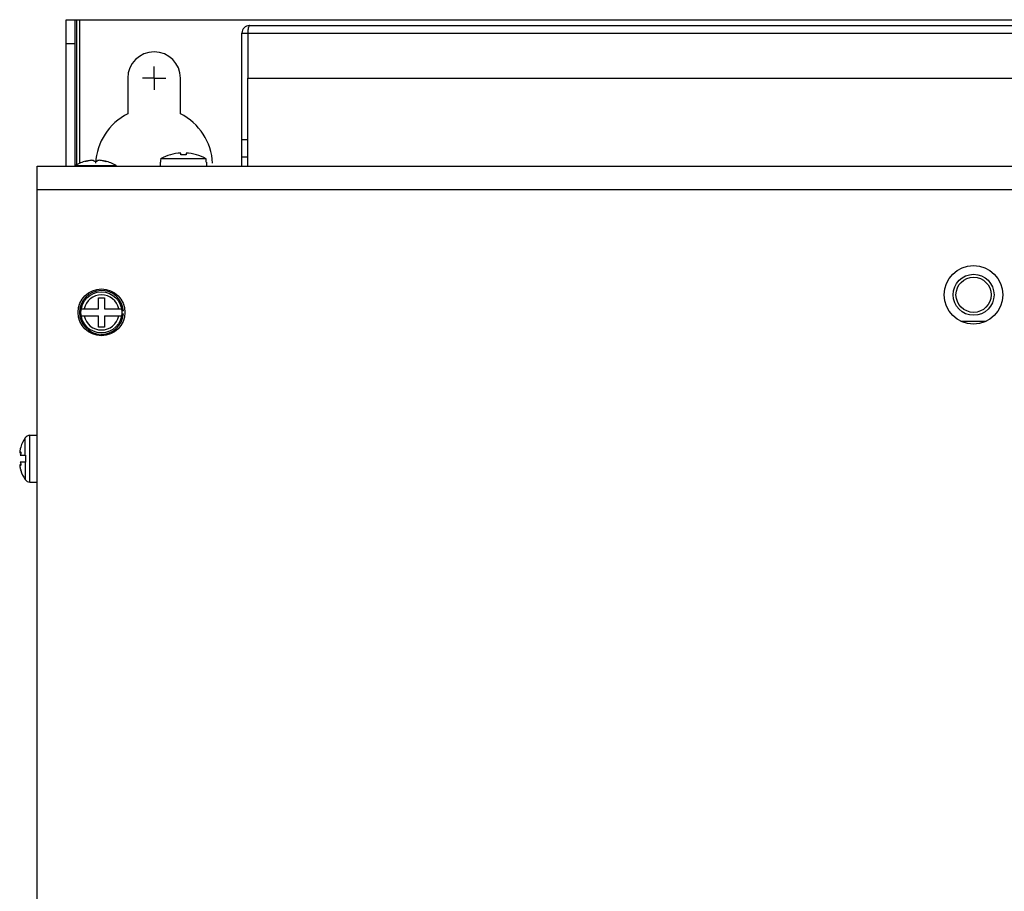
# Model space of a CAD drawing. Header units: millimetres. Extents: x 0 to 1800, y 0 to 1500.
# Tile 13 of 27: x 510 to 678, y 923 to 1072. Entities that reach past the tile are written whole.
import ezdxf

# ---------------------------------------------------------------- set-up
doc = ezdxf.new("R2010")
doc.units = ezdxf.units.MM
doc.header["$LTSCALE"] = 99
doc.linetypes.add('CENTER', pattern=[0.6, 0.375, -0.075, 0.075, -0.075])
doc.layers.add('002_AXIS', color=7, linetype='CONTINUOUS')
doc.layers.add('00_COMPONENTS', color=7, linetype='CONTINUOUS')

msp = doc.modelspace()

# ---------------------------------------------------------------- linework, layer by layer
at = {"layer": '002_AXIS', "color": 7, "linetype": 'CENTER'}
for q in [(532.87, 1063.94), (530.87, 1061.94), (532.87, 1059.94), (534.87, 1061.94)]:
    msp.add_line((532.87, 1061.94), q, dxfattribs=at)
at = {"layer": '00_COMPONENTS', "color": 3, "linetype": 'CONTINUOUS'}
for p, q in [((517.87, 1046.94), (517.87, 1071.94)), ((549.17, 1070.94), (796.57, 1070.94)), ((547.87, 1046.94), (547.87, 1069.64)), ((548.87, 1069.64), (548.87, 1061.94)), ((548.87, 1061.94), (796.87, 1061.94)), ((512.87, 470.24), (512.87, 1046.94)), ((512.87, 1046.94), (832.87, 1046.94))]:
    msp.add_line(p, q, dxfattribs=at)
at = {"layer": '00_COMPONENTS', "color": 7, "linetype": 'CONTINUOUS'}
for p, q in [((517.87, 1071.94), (827.87, 1071.94)), ((519.37, 1046.99), (519.37, 1071.94)), ((520.17, 1047.42), (520.17, 1071.94)), ((547.87, 1069.64), (548.87, 1069.64)), ((519.37, 1067.84), (517.87, 1067.84)), ((528.37, 1061.94), (528.37, 1055.87)), ((537.37, 1055.87), (537.37, 1061.94)), ((548.87, 1046.94), (548.87, 1061.94)), ((548.87, 1051.44), (547.87, 1051.44)), ((533.99, 1048.16), (533.98, 1047.97)), ((541.76, 1048.16), (533.99, 1048.16)), ((537.42, 1048.85), (537.42, 1049.16)), ((538.32, 1049.16), (538.32, 1048.85)), ((541.76, 1047.97), (541.76, 1048.16)), ((548.87, 1048.44), (547.87, 1048.44)), ((519.38, 1046.99), (519.31, 1046.94)), ((521.24, 1047.8), (521.24, 1047.73)), ((524.51, 1047.8), (524.51, 1047.73)), ((526.44, 1046.94), (526.37, 1046.99)), ((533.93, 1047.59), (533.91, 1046.94)), ((533.97, 1047.59), (533.93, 1047.59)), ((533.98, 1047.78), (533.97, 1047.59)), ((533.98, 1047.97), (533.98, 1047.78)), ((541.77, 1047.78), (541.76, 1047.97)), ((541.78, 1047.59), (541.77, 1047.78)), ((541.82, 1047.59), (541.78, 1047.59)), ((541.82, 1047.59), (541.84, 1046.94)), ((523.38, 1022.54), (523.38, 1024.44)), ((523.38, 1024.44), (524.37, 1024.44)), ((524.37, 1024.44), (524.37, 1022.54)), ((520.43, 1022.54), (523.38, 1022.54)), ((520.43, 1021.34), (523.38, 1021.34)), ((523.38, 1019.44), (523.38, 1021.34)), ((524.37, 1022.54), (527.32, 1022.54)), ((524.37, 1021.34), (524.37, 1019.44)), ((524.37, 1021.34), (527.32, 1021.34)), ((527.62, 1022.19), (527.37, 1022.19)), ((527.37, 1021.69), (527.62, 1021.69)), ((524.37, 1019.44), (523.38, 1019.44)), ((670.7, 1020.44), (675.05, 1020.44)), ((511.66, 1000.94), (512.87, 1000.94)), ((509.93, 997.96), (510.09, 997.96)), ((510.09, 998.94), (510.01, 998.64)), ((510.09, 998.94), (510.09, 998.94)), ((510.09, 998.94), (510.09, 998.94)), ((510.09, 998.94), (510.09, 998.94)), ((509.93, 995.92), (510.09, 995.92)), ((510.01, 997.54), (510.87, 997.54)), ((510.87, 996.34), (510.01, 996.34)), ((510.87, 997.54), (510.87, 996.34)), ((510.01, 995.24), (510.03, 995.15)), ((510.03, 995.15), (510.07, 995.01)), ((510.07, 995.01), (510.09, 994.94)), ((510.09, 994.94), (510.07, 995.01)), ((510.09, 994.94), (510.09, 994.94)), ((510.09, 994.94), (510.09, 994.94)), ((511.66, 992.94), (512.87, 992.94))]:
    msp.add_line(p, q, dxfattribs=at)
at = {"layer": '00_COMPONENTS', "color": 9, "linetype": 'CONTINUOUS'}
for p, q in [((519.67, 1047.15), (519.67, 1071.94)), ((548.87, 1069.64), (796.87, 1069.64)), ((526.37, 1046.99), (519.38, 1046.99)), ((512.87, 1042.94), (832.87, 1042.94)), ((511.66, 992.94), (511.66, 1000.94)), ((510.83, 997.54), (510.83, 1000.48)), ((510.07, 998.05), (510.01, 998.05)), ((510.83, 996.34), (510.83, 993.39)), ((510.07, 995.83), (510.01, 995.83))]:
    msp.add_line(p, q, dxfattribs=at)
at = {"layer": '00_COMPONENTS', "color": 3, "linetype": 'CONTINUOUS'}
msp.add_circle((672.87, 1024.94), 5, dxfattribs=at)
at = {"layer": '00_COMPONENTS', "color": 7, "linetype": 'CONTINUOUS'}
for centre, radius in [((672.87, 1024.94), 3.5), ((672.87, 1024.94), 3), ((523.87, 1021.94), 4), ((523.87, 1021.94), 3.5)]:
    msp.add_circle(centre, radius, dxfattribs=at)
at = {"layer": '00_COMPONENTS', "color": 3, "linetype": 'CONTINUOUS'}
for centre, radius, start, end in [((549.17, 1069.64), 1.3, 90, 180), ((554.73, 1069.62), 5.85, 176.4266, 179.8594)]:
    msp.add_arc(centre, radius, start, end, dxfattribs=at)
at = {"layer": '00_COMPONENTS', "color": 7, "linetype": 'CONTINUOUS'}
for centre, radius, start, end in [((532.87, 1061.94), 4.5, 0, 180), ((532.87, 1046.94), 10, 116.7437, 177.2243), ((532.87, 1046.94), 10, 2.7757, 63.2563), ((537.87, 1041.19), 7.98, 93.2322, 119.1178), ((537.87, 1041.19), 7.68, 86.6396, 93.3604), ((537.87, 1041.19), 7.98, 60.8822, 86.7678), ((522.87, 1041.54), 6.47, 104.6606, 122.6763), ((522.87, 1041.54), 6.47, 57.3237, 75.3394), ((523.87, 1021.94), 3.75, 3.8226, 356.1774), ((511.66, 999.94), 1, 90, 146.9443), ((516.27, 996.94), 6.5, 146.9443, 162.0799), ((516.27, 996.94), 6.5, 197.9201, 213.0557), ((511.66, 993.94), 1, 213.0557, 270)]:
    msp.add_arc(centre, radius, start, end, dxfattribs=at)
at = {"layer": '00_COMPONENTS', "color": 9, "linetype": 'CONTINUOUS'}
for start, end in [(11.4952, 168.5048), (191.4952, 348.5048)]:
    msp.add_arc((523.87, 1021.94), 3.01, start, end, dxfattribs=at)
at = {"layer": '00_COMPONENTS', "color": 3, "linetype": 'CONTINUOUS'}
msp.add_open_spline([(549.17, 1070.94), (549.14, 1070.94), (549.05, 1070.85), (548.94, 1070.53), (548.9, 1070.22), (548.89, 1069.99)], degree=3, knots=[0, 0, 0, 0, 0.113155, 0.319806, 1, 1, 1, 1], dxfattribs=at)
at = {"layer": '00_COMPONENTS', "color": 7, "linetype": 'CONTINUOUS'}
for points, knots in [([(521.1, 1047.73), (521.1, 1047.74), (521.12, 1047.75), (521.14, 1047.77), (521.18, 1047.78), (521.22, 1047.79), (521.24, 1047.8)], [0, 0, 0, 0, 0.101618, 0.307155, 0.612285, 1, 1, 1, 1]), ([(521.23, 1047.73), (521.21, 1047.73), (521.18, 1047.73), (521.14, 1047.72), (521.12, 1047.72), (521.11, 1047.73), (521.1, 1047.73), (521.1, 1047.73)], [0, 0, 0, 0, 0.408793, 0.717961, 0.8299, 0.912343, 1, 1, 1, 1]), ([(521.55, 1047.81), (521.5, 1047.79), (521.39, 1047.76), (521.28, 1047.74), (521.23, 1047.73)], [0, 0, 0, 0, 0.506375, 1, 1, 1, 1]), ([(522.57, 1047.81), (522.57, 1047.81), (522.57, 1047.83), (522.55, 1047.85), (522.52, 1047.87), (522.46, 1047.89), (522.37, 1047.91), (522.17, 1047.92), (521.89, 1047.89), (521.66, 1047.84), (521.55, 1047.81)], [0, 0, 0, 0, 0.021907, 0.046865, 0.078145, 0.117324, 0.220545, 0.354072, 0.676727, 1, 1, 1, 1]), ([(523.17, 1047.81), (523.17, 1047.79), (523.15, 1047.77), (523.12, 1047.76), (523.07, 1047.74), (522.99, 1047.73), (522.87, 1047.72), (522.76, 1047.73), (522.68, 1047.74), (522.63, 1047.76), (522.59, 1047.77), (522.57, 1047.79), (522.57, 1047.81)], [0, 0, 0, 0, 0.058632, 0.105837, 0.165929, 0.319288, 0.5, 0.680713, 0.834071, 0.894164, 0.941368, 1, 1, 1, 1]), ([(524.2, 1047.81), (524.09, 1047.84), (523.86, 1047.89), (523.58, 1047.92), (523.38, 1047.91), (523.29, 1047.89), (523.23, 1047.87), (523.2, 1047.85), (523.18, 1047.83), (523.17, 1047.81), (523.17, 1047.81)], [0, 0, 0, 0, 0.323263, 0.645923, 0.779454, 0.882676, 0.921854, 0.953134, 0.978092, 1, 1, 1, 1]), ([(524.52, 1047.73), (524.46, 1047.74), (524.36, 1047.76), (524.25, 1047.79), (524.2, 1047.81)], [0, 0, 0, 0, 0.493625, 1, 1, 1, 1]), ([(524.51, 1047.8), (524.53, 1047.79), (524.56, 1047.78), (524.61, 1047.77), (524.63, 1047.75), (524.65, 1047.74), (524.65, 1047.73)], [0, 0, 0, 0, 0.387715, 0.692844, 0.898382, 1, 1, 1, 1]), ([(524.65, 1047.73), (524.65, 1047.73), (524.64, 1047.73), (524.63, 1047.72), (524.6, 1047.72), (524.57, 1047.73), (524.54, 1047.73), (524.52, 1047.73)], [0, 0, 0, 0, 0.087657, 0.170099, 0.282039, 0.591207, 1, 1, 1, 1]), ([(509.91, 998.19), (509.91, 998.18), (509.91, 998.13), (509.9, 998.08), (509.9, 998.05)], [0, 0, 0, 0, 0.28599, 1, 1, 1, 1]), ([(509.9, 998.05), (509.9, 998.05), (509.9, 998.04), (509.9, 998.03), (509.9, 998.02)], [0, 0, 0, 0, 0.265752, 1, 1, 1, 1]), ([(509.9, 998.02), (509.9, 998.02), (509.9, 998), (509.91, 997.98), (509.91, 997.97)], [0, 0, 0, 0, 0.308398, 1, 1, 1, 1]), ([(509.94, 998.37), (509.94, 998.36), (509.93, 998.3), (509.92, 998.23), (509.91, 998.19)], [0, 0, 0, 0, 0.268139, 1, 1, 1, 1]), ([(509.91, 997.97), (509.91, 997.97), (509.92, 997.96), (509.93, 997.96), (509.93, 997.96)], [0, 0, 0, 0, 0.563531, 1, 1, 1, 1]), ([(509.93, 997.96), (509.94, 997.96), (509.95, 997.96), (509.98, 997.99), (509.99, 998.03), (510.01, 998.05)], [0, 0, 0, 0, 0.134855, 0.341532, 1, 1, 1, 1]), ([(510.01, 998.64), (510, 998.62), (509.98, 998.53), (509.96, 998.44), (509.94, 998.37)], [0, 0, 0, 0, 0.255951, 1, 1, 1, 1]), ([(510.01, 998.05), (510.01, 998.06), (510.02, 998.08), (510.04, 998.09), (510.05, 998.09)], [0, 0, 0, 0, 0.621532, 1, 1, 1, 1]), ([(510.09, 997.96), (510.09, 997.92), (510.09, 997.84), (510.07, 997.73), (510.05, 997.63), (510.03, 997.57), (510.01, 997.54)], [0, 0, 0, 0, 0.25759, 0.537391, 0.796492, 1, 1, 1, 1]), ([(510.05, 998.09), (510.06, 998.09), (510.08, 998.05), (510.09, 998.01), (510.09, 997.98), (510.09, 997.96)], [0, 0, 0, 0, 0.312822, 0.611055, 1, 1, 1, 1]), ([(509.91, 995.91), (509.91, 995.9), (509.91, 995.89), (509.9, 995.87), (509.9, 995.86)], [0, 0, 0, 0, 0.193646, 1, 1, 1, 1]), ([(509.93, 995.92), (509.93, 995.92), (509.92, 995.92), (509.91, 995.91), (509.91, 995.91)], [0, 0, 0, 0, 0.436485, 1, 1, 1, 1]), ([(510.01, 995.83), (509.99, 995.85), (509.98, 995.88), (509.95, 995.91), (509.94, 995.92), (509.93, 995.92)], [0, 0, 0, 0, 0.658389, 0.865096, 1, 1, 1, 1]), ([(510.01, 996.34), (510.03, 996.31), (510.05, 996.25), (510.07, 996.15), (510.09, 996.03), (510.09, 995.96), (510.09, 995.92)], [0, 0, 0, 0, 0.203508, 0.462609, 0.74241, 1, 1, 1, 1]), ([(510.09, 995.92), (510.09, 995.9), (510.09, 995.87), (510.08, 995.82), (510.06, 995.79), (510.05, 995.79)], [0, 0, 0, 0, 0.388945, 0.687178, 1, 1, 1, 1]), ([(509.9, 995.86), (509.9, 995.85), (509.9, 995.84), (509.9, 995.83), (509.9, 995.83)], [0, 0, 0, 0, 0.234218, 1, 1, 1, 1]), ([(509.9, 995.83), (509.9, 995.82), (509.9, 995.77), (509.91, 995.73), (509.91, 995.69)], [0, 0, 0, 0, 0.212545, 1, 1, 1, 1]), ([(509.91, 995.69), (509.91, 995.68), (509.92, 995.61), (509.93, 995.55), (509.94, 995.5)], [0, 0, 0, 0, 0.23013, 1, 1, 1, 1]), ([(509.94, 995.5), (509.95, 995.48), (509.97, 995.39), (509.99, 995.31), (510.01, 995.24)], [0, 0, 0, 0, 0.241391, 1, 1, 1, 1]), ([(510.05, 995.79), (510.04, 995.79), (510.02, 995.8), (510.01, 995.82), (510.01, 995.83)], [0, 0, 0, 0, 0.378468, 1, 1, 1, 1])]:
    msp.add_open_spline(points, degree=3, knots=knots, dxfattribs=at)

doc.saveas('drawing.dxf')
